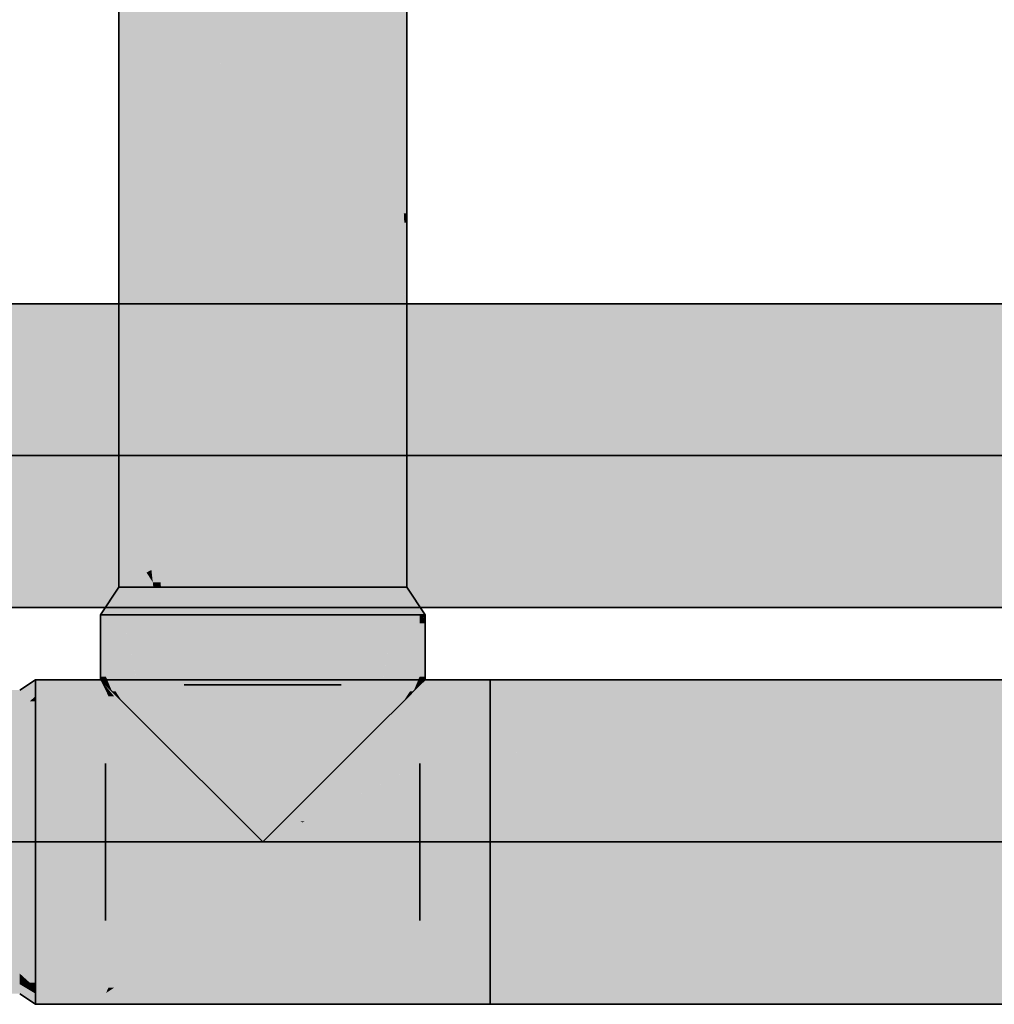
# Model space of a CAD drawing. Extents: x -297 to 573, y -46 to 548.
# Tile 150 of 256: x 113.39 to 117.11, y 447.11 to 450.87. Entities that reach past the tile are written whole.
import ezdxf

# ---------------------------------------------------------------- set-up
doc = ezdxf.new("R2010")
doc.units = 0
doc.layers.get('0').update_dxf_attribs({"lineweight": 35})
doc.layers.add('0-Shading', color=7, linetype='Continuous', lineweight=35)
doc.layers.add('H_Ruecklauf', color=5, linetype='Continuous', lineweight=35, true_color=0x0000ff)
doc.layers.add('H_Vorlauf', color=1, linetype='Continuous', lineweight=35, true_color=0xff0000)

# ---------------------------------------------------------------- blocks, each defined once
blk = doc.blocks.new('Shading-A07ALD331N', base_point=(-16.2061, 452.9481))
at = {"layer": '0-Shading', "color": 5, "true_color": 0x0000f5}
for points in [[(114.7068, 449.5313), (114.3178, 449.5313), (114.7068, 453.2493)], [(114.3178, 449.5313), (114.7068, 453.2493), (114.3178, 453.2493)], [(114.3178, 448.9274), (114.3178, 453.0704), (113.945, 453.0704)], [(114.3178, 448.9274), (113.9289, 448.9274), (113.9462, 453.057)], [(113.9289, 448.9274), (113.9462, 453.057), (113.9289, 453.057)], [(114.3178, 448.9274), (114.7068, 449.5313), (114.3178, 449.5313)], [(114.7068, 449.1043), (114.4318, 449.1043), (114.7068, 449.5313)], [(114.5339, 448.9274), (114.3178, 448.9274), (114.7068, 449.1043)], [(114.3178, 448.9274), (114.7068, 449.1043), (114.4318, 449.1043)], [(114.7068, 448.7917), (114.4012, 448.7917), (114.7068, 449.1043)], [(113.9289, 448.7064), (113.9742, 448.7064), (114.3178, 448.9274)], [(113.9289, 448.7064), (114.3178, 448.9274), (113.9289, 448.9274)], [(114.3178, 448.7626), (114.0616, 448.7626), (114.3178, 448.9274)], [(114.3178, 448.7064), (114.5339, 448.9274), (114.3178, 448.9274)], [(114.3178, 448.7064), (114.7068, 448.7917), (114.4012, 448.7917)], [(114.5741, 448.7626), (114.7068, 448.7626), (114.7068, 448.7917)], [(113.9742, 448.7064), (114.3178, 448.7064), (114.0616, 448.7626)], [(114.3178, 448.7064), (114.3178, 448.7626), (114.0616, 448.7626)], [(114.3178, 448.7064), (114.6615, 448.7064), (114.5741, 448.7626)], [(114.6615, 448.7064), (114.7068, 448.7064), (114.5741, 448.7626)], [(114.7068, 448.7064), (114.5741, 448.7626), (114.7068, 448.7626)], [(114.1574, 448.0434), (114.0078, 448.0434), (114.1574, 448.6013)], [(114.0078, 448.0434), (114.1574, 448.6013), (114.0078, 448.6013)], [(114.6278, 448.0434), (114.4783, 448.0434), (114.6278, 448.6013)], [(114.4783, 448.0434), (114.6278, 448.6013), (114.4783, 448.6013)], [(114.1574, 447.8938), (114.1574, 448.0434), (114.0078, 448.0434)], [(114.5659, 447.9814), (114.4783, 447.9814), (114.6278, 448.0434)], [(114.4783, 447.9814), (114.6278, 448.0434), (114.4783, 448.0434)], [(114.4783, 447.8938), (114.5659, 447.9814), (114.4783, 447.9814)]]:
    blk.add_solid(points, dxfattribs=at)
at = {"layer": '0-Shading', "color": 174, "true_color": 0x0000b0}
for points in [[(114.8582, 450.0991), (114.7068, 450.0991), (114.7068, 453.2493)], [(114.8564, 450.1353), (114.8678, 453.2493), (114.7068, 453.2493)], [(114.8678, 450.1353), (114.8564, 450.1353), (114.8678, 453.2493)], [(113.9289, 448.7064), (113.9289, 452.6597), (113.7887, 452.6597)], [(113.898, 448.7253), (113.7917, 452.5758), (113.7711, 452.5758)], [(113.9283, 448.7253), (113.898, 448.7253), (113.7917, 452.5758)], [(113.8594, 449.8979), (113.7678, 449.8979), (113.7716, 452.5602)], [(113.7678, 449.8979), (113.7716, 452.5602), (113.7678, 452.5602)], [(114.8582, 450.0991), (114.8678, 450.1353), (114.8564, 450.1353)], [(114.8678, 450.0991), (114.8582, 450.0991), (114.8678, 450.1353)], [(114.7068, 449.5313), (114.8582, 450.0991), (114.7068, 450.0991)], [(114.8678, 449.8979), (114.8045, 449.8979), (114.8582, 450.0991)], [(114.8678, 449.8979), (114.8678, 450.0991), (114.8582, 450.0991)], [(113.8928, 448.7725), (113.7678, 448.7725), (113.7678, 449.8979)], [(113.898, 448.7253), (113.8594, 449.8979), (113.7678, 449.8979)], [(114.8247, 449.5789), (114.7194, 449.5789), (114.8678, 449.8979)], [(114.7194, 449.5789), (114.8678, 449.8979), (114.8045, 449.8979)], [(114.8678, 448.9274), (114.7601, 448.9274), (114.8678, 449.8979)], [(114.8387, 449.635), (114.8323, 449.635), (114.8678, 449.8979)], [(114.8324, 449.5789), (114.8247, 449.5789), (114.8387, 449.635)], [(114.8247, 449.5789), (114.8387, 449.635), (114.8323, 449.635)], [(114.7606, 449.1043), (114.7068, 449.1043), (114.8247, 449.5789)], [(114.8129, 449.5313), (114.7068, 449.5313), (114.8247, 449.5789)], [(114.7068, 449.5313), (114.8247, 449.5789), (114.7194, 449.5789)], [(114.7664, 448.9836), (114.7442, 448.9836), (114.8324, 449.5789)], [(114.7442, 448.9836), (114.8324, 449.5789), (114.8247, 449.5789)], [(114.7068, 449.1043), (114.8129, 449.5313), (114.7068, 449.5313)], [(114.7272, 448.8574), (114.7068, 448.8574), (114.7606, 449.1043)], [(114.7068, 448.8574), (114.7606, 449.1043), (114.7068, 449.1043)], [(114.7272, 448.8574), (114.7524, 448.8574), (114.7664, 448.9836)], [(114.7272, 448.8574), (114.7664, 448.9836), (114.7442, 448.9836)], [(114.7377, 448.7253), (114.8678, 448.9274), (114.7601, 448.9274)], [(114.8678, 448.7626), (114.7617, 448.7626), (114.8678, 448.9274)], [(114.7068, 448.7064), (114.7356, 448.7064), (114.7272, 448.8574)], [(114.7183, 448.7917), (114.7068, 448.7917), (114.7272, 448.8574)], [(114.7068, 448.7917), (114.7272, 448.8574), (114.7068, 448.8574)], [(114.7356, 448.7064), (114.7272, 448.8574), (114.7524, 448.8574)], [(113.7678, 448.7064), (113.8928, 448.7725), (113.7678, 448.7725)], [(113.8939, 448.7626), (113.874, 448.7626), (113.8928, 448.7725)], [(114.7068, 448.7064), (114.7183, 448.7917), (114.7068, 448.7917)], [(113.8036, 448.7253), (113.898, 448.7253), (113.874, 448.7626)], [(113.898, 448.7253), (113.8939, 448.7626), (113.874, 448.7626)], [(114.7377, 448.7253), (114.8321, 448.7253), (114.7617, 448.7626)], [(114.8678, 448.7064), (114.8678, 448.7626), (114.7617, 448.7626)], [(113.7678, 448.7064), (113.9001, 448.7064), (113.8036, 448.7253)], [(113.9001, 448.7064), (113.8036, 448.7253), (113.898, 448.7253)], [(113.9001, 448.7064), (113.9102, 448.7064), (113.898, 448.7253)], [(113.9289, 448.7064), (113.9283, 448.7253), (113.898, 448.7253)], [(113.9102, 448.7064), (113.9289, 448.7064), (113.898, 448.7253)], [(114.7356, 448.7064), (114.8678, 448.7064), (114.7377, 448.7253)], [(114.8678, 448.7064), (114.7377, 448.7253), (114.8321, 448.7253)], [(113.7809, 448.3652), (113.719, 448.3652), (113.7809, 448.6013)], [(113.719, 448.3652), (113.7809, 448.6013), (113.719, 448.6013)], [(114.9167, 448.4198), (114.8548, 448.4198), (114.9167, 448.6013)], [(114.8548, 448.4198), (114.9167, 448.6013), (114.8548, 448.6013)], [(114.8548, 448.2703), (114.9167, 448.4198), (114.8548, 448.4198)], [(114.9167, 448.3652), (114.8941, 448.3652), (114.9167, 448.4198)], [(113.7326, 448.3322), (113.719, 448.3322), (113.719, 448.3652)], [(113.7809, 448.2703), (113.7809, 448.3652), (113.719, 448.3652)], [(113.7557, 448.3089), (113.7423, 448.3089), (113.719, 448.3652)], [(114.8548, 448.2703), (114.9167, 448.3652), (114.8941, 448.3652)], [(114.8934, 448.3089), (114.88, 448.3089), (114.9167, 448.3652)], [(114.9167, 448.3322), (114.9031, 448.3322), (114.9167, 448.3652)], [(113.7423, 448.3089), (113.7326, 448.3322), (113.719, 448.3322)], [(114.8934, 448.3089), (114.9167, 448.3322), (114.9031, 448.3322)], [(113.7809, 448.2703), (113.7557, 448.3089), (113.7423, 448.3089)], [(114.8548, 448.2703), (114.8934, 448.3089), (114.88, 448.3089)]]:
    blk.add_solid(points, dxfattribs=at)
at = {"layer": '0-Shading', "color": 174, "true_color": 0x00009b}
for points in [[(113.6978, 448.6013), (113.7809, 448.6013), (113.7678, 448.7064)], [(113.7809, 448.6013), (113.7678, 448.7064), (113.8415, 448.7064)], [(114.8548, 448.6013), (114.9378, 448.6013), (114.7942, 448.7064)], [(114.9378, 448.6013), (114.7942, 448.7064), (114.8678, 448.7064)], [(113.4498, 448.3134), (113.3898, 448.3134), (113.4498, 448.3534)], [(113.4498, 448.2903), (113.3898, 448.2903), (113.4498, 448.3134)], [(113.3898, 448.2903), (113.4498, 448.3134), (113.3898, 448.3134)], [(113.3898, 448.2357), (113.4498, 448.2903), (113.3898, 448.2903)], [(113.4498, 448.2703), (113.4279, 448.2703), (113.4498, 448.2903)], [(113.3898, 448.2357), (113.4498, 448.2703), (113.4279, 448.2703)], [(113.4348, 447.1902), (113.3898, 447.1902), (113.3898, 447.231)], [(113.4498, 447.1964), (113.4279, 447.1964), (113.3898, 447.231)], [(113.4498, 447.1764), (113.4498, 447.1964), (113.4279, 447.1964)], [(113.4498, 447.1541), (113.3898, 447.1541), (113.3898, 447.1902)], [(113.4127, 447.1764), (113.4348, 447.1902), (113.3898, 447.1902)], [(113.4498, 447.1534), (113.3898, 447.1534), (113.4498, 447.1541)], [(113.3898, 447.1534), (113.4498, 447.1541), (113.3898, 447.1541)], [(113.4498, 447.1764), (113.4127, 447.1764), (113.4348, 447.1902)], [(113.4498, 447.1541), (113.4498, 447.1764), (113.4127, 447.1764)], [(113.4498, 447.1133), (113.4498, 447.1534), (113.3898, 447.1534)]]:
    blk.add_solid(points, dxfattribs=at)
at = {"layer": '0-Shading', "color": 172, "true_color": 0x0000cb}
for points in [[(113.7809, 448.6013), (113.8183, 448.6013), (113.8415, 448.7064)], [(113.8183, 448.6013), (113.8415, 448.7064), (113.8858, 448.7064)], [(113.8183, 448.6013), (114.0078, 448.6013), (113.8858, 448.7064)], [(114.0078, 448.6013), (113.8858, 448.7064), (114.0428, 448.7064)], [(114.6278, 448.6013), (114.6579, 448.6013), (114.5928, 448.7064)], [(114.6579, 448.6013), (114.5928, 448.7064), (114.7255, 448.7064)], [(114.6579, 448.6013), (114.8174, 448.6013), (114.7255, 448.7064)], [(114.8174, 448.6013), (114.7255, 448.7064), (114.7499, 448.7064)], [(114.8174, 448.6013), (114.8548, 448.6013), (114.7499, 448.7064)], [(114.8548, 448.6013), (114.7499, 448.7064), (114.7942, 448.7064)], [(113.4498, 448.2357), (113.3898, 448.2357), (113.4498, 448.2703)], [(113.4498, 448.098), (113.3898, 448.098), (113.4498, 448.2357)], [(113.3898, 448.098), (113.4498, 448.2357), (113.3898, 448.2357)], [(113.3898, 448.0233), (113.4498, 448.098), (113.3898, 448.098)], [(113.4498, 448.0434), (113.4059, 448.0434), (113.4498, 448.098)], [(113.3898, 448.0233), (113.4498, 448.0434), (113.4059, 448.0434)], [(113.4498, 447.4233), (113.3898, 447.4233), (113.3898, 447.4434)], [(113.4498, 447.231), (113.3898, 447.231), (113.4498, 447.4233)], [(113.3898, 447.231), (113.4498, 447.4233), (113.3898, 447.4233)], [(113.4498, 447.1964), (113.4498, 447.231), (113.3898, 447.231)]]:
    blk.add_solid(points, dxfattribs=at)
at = {"layer": '0-Shading', "color": 5, "true_color": 0x0000e7}
for points in [[(114.0078, 448.6013), (114.3178, 448.6013), (114.0428, 448.7064)], [(114.3178, 448.6013), (114.0428, 448.7064), (114.3178, 448.7064)], [(114.3178, 448.6013), (114.6278, 448.6013), (114.3178, 448.7064)], [(114.6278, 448.6013), (114.3178, 448.7064), (114.5928, 448.7064)], [(113.4498, 448.0233), (113.3898, 448.0233), (113.4498, 448.0434)], [(113.4498, 447.808), (113.3898, 447.808), (113.4498, 448.0233)], [(113.3898, 447.808), (113.4498, 448.0233), (113.3898, 448.0233)], [(113.3898, 447.7334), (113.4498, 447.808), (113.3898, 447.808)], [(113.3898, 447.7334), (113.4498, 447.7334), (113.4498, 447.808)], [(113.4498, 447.498), (113.3898, 447.498), (113.4498, 447.7334)], [(113.3898, 447.498), (113.4498, 447.7334), (113.3898, 447.7334)], [(113.3898, 447.4434), (113.4498, 447.498), (113.3898, 447.498)], [(113.4498, 447.4434), (113.3898, 447.4434), (113.4498, 447.498)], [(113.4498, 447.4233), (113.4498, 447.4434), (113.3898, 447.4434)]]:
    blk.add_solid(points, dxfattribs=at)
at = {"layer": '0-Shading', "color": 174, "true_color": 0x000090}
for points in [[(113.719, 448.5256), (113.6978, 448.5256), (113.719, 448.6013)], [(113.6978, 448.5256), (113.719, 448.6013), (113.6978, 448.6013)], [(114.9167, 448.5685), (114.9378, 448.6013), (114.9167, 448.6013)], [(114.9378, 448.5803), (114.9243, 448.5803), (114.9378, 448.6013)], [(114.9363, 448.5685), (114.9167, 448.5685), (114.9378, 448.5803)], [(114.9167, 448.5685), (114.9378, 448.5803), (114.9243, 448.5803)], [(114.9167, 448.4198), (114.9363, 448.5685), (114.9167, 448.5685)], [(114.9378, 448.5256), (114.9306, 448.5256), (114.9378, 448.5803)], [(113.719, 448.3652), (113.6978, 448.3652), (113.6978, 448.5256)], [(113.719, 448.3652), (113.719, 448.5256), (113.6978, 448.5256)], [(114.9378, 448.3652), (114.9167, 448.3652), (114.9378, 448.5256)], [(114.9239, 448.4198), (114.9167, 448.4198), (114.9378, 448.5256)], [(114.9167, 448.4198), (114.9378, 448.5256), (114.9306, 448.5256)], [(114.9167, 448.3652), (114.9239, 448.4198), (114.9167, 448.4198)], [(113.719, 448.3534), (113.6978, 448.3534), (113.719, 448.3652)], [(113.6978, 448.3534), (113.719, 448.3652), (113.6978, 448.3652)], [(114.9378, 448.3534), (114.9167, 448.3534), (114.9378, 448.3652)], [(114.9167, 448.3534), (114.9378, 448.3652), (114.9167, 448.3652)], [(113.719, 448.3322), (113.719, 448.3534), (113.6978, 448.3534)], [(114.9167, 448.3322), (114.9378, 448.3534), (114.9167, 448.3534)]]:
    blk.add_solid(points, dxfattribs=at)
at = {"layer": '0-Shading', "color": 172, "true_color": 0x0000cd}
for points in [[(113.8588, 448.2618), (113.8096, 448.6013), (113.7809, 448.6013)], [(113.8568, 448.2703), (113.7809, 448.2703), (113.7809, 448.6013)], [(113.8794, 448.2618), (113.8588, 448.2618), (113.8096, 448.6013)], [(113.8794, 448.2618), (113.8794, 448.6013), (113.8096, 448.6013)], [(114.7562, 448.2618), (114.8261, 448.6013), (114.7562, 448.6013)], [(114.8548, 448.2703), (114.758, 448.2703), (114.8548, 448.6013)], [(114.758, 448.2703), (114.8548, 448.6013), (114.8261, 448.6013)], [(113.8794, 448.1718), (113.8568, 448.2703), (113.7809, 448.2703)], [(113.8794, 448.1718), (113.8794, 448.2618), (113.8588, 448.2618)], [(114.7562, 448.2618), (114.8548, 448.2703), (114.758, 448.2703)], [(114.8463, 448.2618), (114.7562, 448.2618), (114.8548, 448.2703)], [(114.7562, 448.1718), (114.8463, 448.2618), (114.7562, 448.2618)]]:
    blk.add_solid(points, dxfattribs=at)
at = {"layer": '0-Shading', "color": 172, "true_color": 0x0000e4}
for points in [[(114.0078, 448.2618), (113.8794, 448.2618), (114.0078, 448.6013)], [(113.8794, 448.2618), (114.0078, 448.6013), (113.8794, 448.6013)], [(114.7562, 448.2618), (114.6278, 448.2618), (114.7562, 448.6013)], [(114.6278, 448.2618), (114.7562, 448.6013), (114.6278, 448.6013)], [(113.9109, 448.1718), (113.8794, 448.1718), (113.8794, 448.2618)], [(114.0078, 448.0434), (114.0078, 448.2618), (113.8794, 448.2618)], [(113.9608, 448.1234), (113.9277, 448.1234), (113.8794, 448.2618)], [(114.6278, 448.0434), (114.7562, 448.2618), (114.6278, 448.2618)], [(114.7079, 448.1234), (114.6749, 448.1234), (114.7562, 448.2618)], [(114.7562, 448.1718), (114.7248, 448.1718), (114.7562, 448.2618)], [(113.9277, 448.1234), (113.9109, 448.1718), (113.8794, 448.1718)], [(114.7079, 448.1234), (114.7562, 448.1718), (114.7248, 448.1718)], [(114.0078, 448.0434), (113.9608, 448.1234), (113.9277, 448.1234)], [(114.6278, 448.0434), (114.7079, 448.1234), (114.6749, 448.1234)]]:
    blk.add_solid(points, dxfattribs=at)
at = {"layer": '0-Shading', "color": 5, "true_color": 0x0000fd}
for points in [[(114.3178, 447.8938), (114.1574, 447.8938), (114.3178, 448.6013)], [(114.1574, 447.8938), (114.3178, 448.6013), (114.1574, 448.6013)], [(114.4783, 447.8938), (114.3178, 447.8938), (114.4783, 448.6013)], [(114.3178, 447.8938), (114.4783, 448.6013), (114.3178, 448.6013)], [(114.3178, 447.8826), (114.3178, 447.8938), (114.1574, 447.8938)], [(114.3178, 447.8826), (114.1686, 447.8826), (114.1574, 447.8938)], [(114.2178, 447.8335), (114.3178, 447.8826), (114.1686, 447.8826)], [(114.3178, 447.8335), (114.2178, 447.8335), (114.3178, 447.8826)], [(114.3178, 447.8826), (114.4783, 447.8938), (114.3178, 447.8938)], [(114.4671, 447.8826), (114.3178, 447.8826), (114.4783, 447.8938)], [(114.4179, 447.8335), (114.4671, 447.8826), (114.3178, 447.8826)], [(114.4179, 447.8335), (114.3178, 447.8335), (114.3178, 447.8826)], [(114.3178, 447.7334), (114.3178, 447.8335), (114.2178, 447.8335)], [(114.3178, 447.7334), (114.4179, 447.8335), (114.3178, 447.8335)]]:
    blk.add_solid(points, dxfattribs=at)
at = {"layer": '0-Shading', "color": 174, "true_color": 0x0000a0}
for points in [[(113.4498, 448.2903), (113.7288, 448.2903), (113.4498, 448.3534)], [(113.7288, 448.2903), (113.4498, 448.3534), (113.6978, 448.3534)], [(113.7334, 448.3104), (113.719, 448.3104), (113.6978, 448.3534)], [(113.75, 448.2903), (114.8857, 448.2903), (113.6978, 448.3534)], [(114.8857, 448.2903), (113.6978, 448.3534), (114.9832, 448.3534)], [(114.8857, 448.2903), (115.1858, 448.2903), (114.9832, 448.3534)], [(115.1858, 448.2903), (114.9832, 448.3534), (115.1858, 448.3534)], [(115.1858, 448.2903), (155.9015, 448.2903), (115.1858, 448.3534)], [(155.9015, 448.2903), (115.1858, 448.3534), (155.9015, 448.3534)], [(111.883, 448.2357), (113.3898, 448.2357), (111.6498, 448.3134)], [(113.3898, 448.2357), (111.6498, 448.3134), (113.3898, 448.3134)], [(113.4498, 448.2703), (113.7387, 448.2703), (113.4498, 448.2903)], [(113.7387, 448.2703), (113.4498, 448.2903), (113.7288, 448.2903)], [(113.75, 448.2903), (113.7334, 448.3104), (113.719, 448.3104)], [(113.7288, 448.2903), (113.75, 448.2903), (113.719, 448.3104)], [(113.7387, 448.2703), (113.7809, 448.2703), (113.7288, 448.2903)], [(113.7809, 448.2703), (113.7288, 448.2903), (113.75, 448.2903)], [(113.7809, 448.2703), (114.8548, 448.2703), (113.75, 448.2903)], [(114.8548, 448.2703), (113.75, 448.2903), (114.8857, 448.2903)], [(114.8548, 448.2703), (115.1858, 448.2703), (114.8857, 448.2903)], [(115.1858, 448.2703), (114.8857, 448.2903), (115.1858, 448.2903)], [(115.1858, 448.2703), (155.9015, 448.2703), (115.1858, 448.2903)], [(155.9015, 448.2703), (115.1858, 448.2903), (155.9015, 448.2903)], [(53.647, 447.1902), (113.3898, 447.1902), (52.4874, 447.231)], [(113.3898, 447.1902), (52.4874, 447.231), (113.3898, 447.231)], [(113.4498, 447.1764), (115.1858, 447.1764), (113.4498, 447.1964)], [(115.1858, 447.1764), (113.4498, 447.1964), (115.1858, 447.1964)], [(115.1858, 447.1764), (155.9015, 447.1764), (115.1858, 447.1964)], [(155.9015, 447.1764), (115.1858, 447.1964), (155.9015, 447.1964)], [(51.0967, 447.1534), (113.3898, 447.1534), (51.0967, 447.1902)], [(113.3898, 447.1534), (51.0967, 447.1902), (113.3898, 447.1902)], [(113.4498, 447.1541), (113.7179, 447.1541), (113.4498, 447.1764)], [(113.7179, 447.1541), (113.4498, 447.1764), (113.7288, 447.1764)], [(113.4498, 447.1133), (115.1858, 447.1133), (113.4498, 447.1541)], [(115.1858, 447.1133), (113.4498, 447.1541), (115.1858, 447.1541)], [(113.7179, 447.1541), (114.9201, 447.1541), (113.719, 447.1563)], [(113.719, 447.1563), (113.75, 447.1764), (113.7288, 447.1764)], [(113.719, 447.1563), (114.9167, 447.1563), (114.8919, 447.1724)], [(113.719, 447.1563), (114.8919, 447.1724), (113.7438, 447.1724)], [(114.9201, 447.1541), (113.719, 447.1563), (114.9167, 447.1563)], [(114.8919, 447.1724), (113.7438, 447.1724), (114.8857, 447.1764)], [(113.7438, 447.1724), (114.8857, 447.1764), (113.75, 447.1764)], [(114.8919, 447.1724), (115.1858, 447.1764), (114.8857, 447.1764)], [(114.8919, 447.1724), (115.1858, 447.1724), (115.1858, 447.1764)], [(114.9201, 447.1541), (115.1858, 447.1541), (114.8919, 447.1724)], [(115.1858, 447.1541), (114.8919, 447.1724), (115.1858, 447.1724)], [(115.1858, 447.1541), (155.9015, 447.1541), (115.1858, 447.1764)], [(155.9015, 447.1541), (115.1858, 447.1764), (155.9015, 447.1764)], [(115.1858, 447.1133), (155.9015, 447.1133), (115.1858, 447.1541)], [(155.9015, 447.1133), (115.1858, 447.1541), (155.9015, 447.1541)]]:
    blk.add_solid(points, dxfattribs=at)
at = {"layer": '0-Shading', "color": 172, "true_color": 0x0000d9}
for points in [[(113.4498, 448.098), (113.7613, 448.098), (113.4498, 448.2703)], [(113.7613, 448.098), (113.4498, 448.2703), (113.7387, 448.2703)], [(113.7613, 448.098), (113.8523, 448.098), (113.7387, 448.2703)], [(113.8523, 448.098), (113.7387, 448.2703), (113.7809, 448.2703)], [(113.9131, 448.098), (115.1858, 448.098), (113.7809, 448.2703)], [(115.1858, 448.098), (113.7809, 448.2703), (115.1858, 448.2703)], [(113.8523, 448.098), (113.9131, 448.098), (113.7809, 448.2703)], [(115.1858, 448.098), (155.9015, 448.098), (115.1858, 448.2703)], [(155.9015, 448.098), (115.1858, 448.2703), (155.9015, 448.2703)], [(51.0967, 448.0233), (113.3898, 448.0233), (52.4874, 448.2357)], [(113.3898, 448.0233), (52.4874, 448.2357), (113.3898, 448.2357)], [(113.4498, 448.0434), (113.955, 448.0434), (113.4498, 448.098)], [(113.955, 448.0434), (113.4498, 448.098), (113.9131, 448.098)], [(113.955, 448.0434), (114.0078, 448.0434), (113.9131, 448.098)], [(114.0078, 448.0434), (113.9131, 448.098), (113.9366, 448.098)], [(114.0078, 448.0434), (115.1858, 448.098), (113.9366, 448.098)], [(114.6804, 448.0746), (115.1858, 448.0746), (115.1858, 448.098)], [(115.1858, 448.0746), (115.3638, 448.098), (115.1858, 448.098)], [(115.2875, 448.0746), (115.1858, 448.0746), (115.3638, 448.098)], [(150.2109, 448.0912), (115.3417, 448.0912), (150.1855, 448.098)], [(115.3417, 448.0912), (150.1855, 448.098), (115.3638, 448.098)], [(114.0078, 448.0434), (114.9488, 448.0434), (114.6804, 448.0746)], [(114.9488, 448.0434), (114.6804, 448.0746), (115.1858, 448.0746)], [(114.9488, 448.0434), (115.1858, 448.0434), (115.1858, 448.0746)], [(115.1858, 448.0434), (150.3895, 448.0434), (150.2109, 448.0912)], [(115.1858, 448.0434), (150.2109, 448.0912), (115.3417, 448.0912)], [(115.1858, 448.0434), (115.2875, 448.0746), (115.1858, 448.0746)], [(52.4874, 447.231), (113.3898, 447.231), (51.0967, 447.4434)], [(113.3898, 447.231), (51.0967, 447.4434), (113.3898, 447.4434)], [(113.4498, 447.1964), (115.1858, 447.1964), (113.4498, 447.4233)], [(115.1858, 447.1964), (113.4498, 447.4233), (115.1858, 447.4233)], [(115.1858, 447.1964), (155.9015, 447.1964), (115.1858, 447.4233)], [(155.9015, 447.1964), (115.1858, 447.4233), (155.9015, 447.4233)]]:
    blk.add_solid(points, dxfattribs=at)
at = {"layer": '0-Shading', "color": 5, "true_color": 0x0000fa}
for points in [[(51.0967, 447.7334), (113.3898, 447.7334), (51.0967, 448.0233)], [(113.3898, 447.7334), (51.0967, 448.0233), (113.3898, 448.0233)], [(113.4498, 447.808), (114.0034, 447.808), (113.4498, 448.0434)], [(114.0034, 447.808), (113.4498, 448.0434), (113.955, 448.0434)], [(114.0034, 447.808), (114.09, 447.808), (113.955, 448.0434)], [(114.09, 447.808), (113.955, 448.0434), (114.0078, 448.0434)], [(114.1601, 447.808), (114.4698, 447.808), (114.0078, 448.0434)], [(114.4615, 447.8122), (114.6278, 448.0434), (114.0078, 448.0434)], [(114.09, 447.808), (114.1601, 447.808), (114.0078, 448.0434)], [(114.4783, 447.8122), (114.4615, 447.8122), (114.6278, 448.0434)], [(114.4698, 447.808), (115.1858, 447.808), (114.9488, 448.0434)], [(114.4783, 447.8122), (114.9488, 448.0434), (114.6278, 448.0434)], [(115.1858, 447.808), (114.9488, 448.0434), (115.1858, 448.0434)], [(115.1858, 447.808), (150.6248, 447.808), (115.1858, 448.0434)], [(150.6248, 447.808), (115.1858, 448.0434), (150.3895, 448.0434)], [(113.4498, 447.7334), (114.3178, 447.7334), (113.4498, 447.808)], [(114.3178, 447.7334), (113.4498, 447.808), (114.1659, 447.808)], [(114.3178, 447.7334), (114.4698, 447.808), (114.1659, 447.808)], [(114.3178, 447.7334), (115.1858, 447.7334), (114.4698, 447.808)], [(114.4698, 447.808), (114.4783, 447.8122), (114.4615, 447.8122)], [(115.1858, 447.7334), (114.4698, 447.808), (115.1858, 447.808)], [(115.1858, 447.7334), (155.9015, 447.7334), (115.1858, 447.808)], [(155.9015, 447.7334), (115.1858, 447.808), (155.9015, 447.808)], [(51.0967, 447.4434), (113.3898, 447.4434), (51.0967, 447.7334)], [(113.3898, 447.4434), (51.0967, 447.7334), (113.3898, 447.7334)], [(113.4498, 447.498), (113.8388, 447.498), (113.4498, 447.7334)], [(113.8388, 447.498), (113.4498, 447.7334), (114.3178, 447.7334)], [(113.8388, 447.498), (114.7969, 447.498), (114.3178, 447.7334)], [(114.7969, 447.498), (115.1858, 447.498), (114.3178, 447.7334)], [(115.1858, 447.498), (114.3178, 447.7334), (115.1858, 447.7334)], [(115.1858, 447.498), (155.9015, 447.498), (115.1858, 447.7334)], [(155.9015, 447.498), (115.1858, 447.7334), (155.9015, 447.7334)], [(113.4498, 447.4233), (115.1858, 447.4233), (113.4498, 447.498)], [(115.1858, 447.4233), (113.4498, 447.498), (115.1858, 447.498)], [(115.1858, 447.4233), (155.9015, 447.4233), (115.1858, 447.498)], [(155.9015, 447.4233), (115.1858, 447.498), (155.9015, 447.498)]]:
    blk.add_solid(points, dxfattribs=at)
blk = doc.blocks.new('Shading-A07ALD391N', base_point=(154.8439, 449.3645))
at = {"layer": '0-Shading', "color": 14, "true_color": 0xa00000}
for points in [[(89.4767, 449.7568), (114.4041, 449.7568), (89.4767, 449.7896)], [(114.4041, 449.7568), (89.4767, 449.7896), (114.3104, 449.7896)], [(114.4041, 449.7568), (114.7706, 449.7568), (114.3104, 449.7896)], [(114.7706, 449.7568), (114.3104, 449.7896), (114.6113, 449.7896)], [(114.7706, 449.7568), (115.4208, 449.7568), (114.6113, 449.7896)], [(115.4208, 449.7568), (114.6113, 449.7896), (115.1258, 449.7896)], [(115.4208, 449.7568), (118.1323, 449.7568), (115.1258, 449.7896)], [(118.1323, 449.7568), (115.1258, 449.7896), (117.2042, 449.7896)], [(89.4767, 449.7118), (119.407, 449.7118), (89.4767, 449.7568)], [(119.407, 449.7118), (89.4767, 449.7568), (118.1323, 449.7568)], [(89.4767, 448.6295), (117.2042, 448.6295), (89.4767, 448.7072)], [(117.2042, 448.6295), (89.4767, 448.7072), (119.407, 448.7072)]]:
    blk.add_solid(points, dxfattribs=at)
at = {"layer": '0-Shading', "color": 12, "true_color": 0xd90000}
for points in [[(89.4767, 449.4995), (121.0195, 449.4995), (89.4767, 449.7118)], [(121.0195, 449.4995), (89.4767, 449.7118), (119.407, 449.7118)], [(89.4767, 448.7072), (119.407, 448.7072), (89.4767, 448.9195)], [(119.407, 448.7072), (89.4767, 448.9195), (121.0195, 448.9195)]]:
    blk.add_solid(points, dxfattribs=at)
at = {"layer": '0-Shading', "color": 1, "true_color": 0xfa0000}
for points in [[(89.4767, 449.2095), (121.6098, 449.2095), (89.4767, 449.4995)], [(121.6098, 449.2095), (89.4767, 449.4995), (121.0195, 449.4995)], [(89.4767, 448.9195), (121.0195, 448.9195), (89.4767, 449.2095)], [(121.0195, 448.9195), (89.4767, 449.2095), (121.6098, 449.2095)]]:
    blk.add_solid(points, dxfattribs=at)
blk = doc.blocks.new('Rohr - 1703-A07ALD6E1N', base_point=(114.3178, 447.7334))
at = {"color": 0, "linetype": 'ByBlock', "lineweight": -2, "ltscale": 0.35}
blk.add_line((156.8315, 447.7334), (114.3178, 447.7334), dxfattribs=at)
blk = doc.blocks.new('T-Stück-A07ALD6I1N', base_point=(113.7178, 447.4333))
at = {"color": 0, "lineweight": -2}
for p, q in [((114.6178, 448.3334), (114.0178, 448.3334)), ((113.7178, 448.0334), (113.7178, 447.4334)), ((114.9178, 447.4334), (114.9178, 448.0334))]:
    blk.add_line(p, q, dxfattribs=at)
blk = doc.blocks.new('Rohr - 1703-A07ALD6O1N', base_point=(50.2847, 447.7334))
at = {"color": 0, "linetype": 'ByBlock', "lineweight": -2, "ltscale": 0.35}
blk.add_line((114.3178, 447.7334), (50.2847, 447.7334), dxfattribs=at)
blk = doc.blocks.new('Rohr - 1703-A07ALD8E1N', base_point=(88.6647, 449.2095))
at = {"color": 0, "linetype": 'ByBlock', "lineweight": -2, "ltscale": 0.35}
blk.add_line((152.6978, 449.2095), (88.6647, 449.2095), dxfattribs=at)
blk = doc.blocks.new('Geometrie-A07ALD961N', base_point=(22.1704, 448.5895))
at = {"layer": 'H_Vorlauf', "lineweight": -2}
for p, q in [((151.7698, 449.7895), (89.4767, 449.7895)), ((89.4767, 448.6295), (151.7698, 448.6295))]:
    blk.add_line(p, q, dxfattribs=at)
blk = doc.blocks.new('Geometrie-A07ALD981N', base_point=(-16.2096, 447.1133))
at = {"layer": 'H_Ruecklauf', "lineweight": -2}
for p, q in [((113.7678, 453.2493), (113.7678, 448.7064)), ((114.8678, 448.7064), (114.8678, 453.2493)), ((113.6978, 448.6014), (113.7678, 448.7064)), ((113.7866, 448.7064), (113.7678, 448.7064)), ((113.7678, 448.7064), (113.7866, 448.7064)), ((113.7678, 448.7064), (114.09, 448.7064)), ((113.8415, 448.7064), (113.7866, 448.7064)), ((113.7866, 448.7064), (113.8415, 448.7064)), ((113.9289, 448.7064), (113.8415, 448.7064)), ((113.8415, 448.7064), (113.9289, 448.7064)), ((114.0428, 448.7064), (113.9289, 448.7064)), ((113.9289, 448.7064), (114.0428, 448.7064)), ((114.1755, 448.7064), (114.0428, 448.7064)), ((114.0428, 448.7064), (114.1755, 448.7064)), ((114.09, 448.7064), (114.5457, 448.7064)), ((114.3178, 448.7064), (114.1755, 448.7064)), ((114.1755, 448.7064), (114.3178, 448.7064)), ((114.4602, 448.7064), (114.3178, 448.7064)), ((114.3178, 448.7064), (114.4602, 448.7064)), ((114.5928, 448.7064), (114.4602, 448.7064)), ((114.4602, 448.7064), (114.5928, 448.7064)), ((114.5457, 448.7064), (114.8678, 448.7064)), ((114.7068, 448.7064), (114.5928, 448.7064)), ((114.5928, 448.7064), (114.7068, 448.7064)), ((114.7942, 448.7064), (114.7068, 448.7064)), ((114.7068, 448.7064), (114.7942, 448.7064)), ((114.8491, 448.7064), (114.7942, 448.7064)), ((114.7942, 448.7064), (114.8491, 448.7064)), ((114.8678, 448.7064), (114.8491, 448.7064)), ((114.8491, 448.7064), (114.8678, 448.7064)), ((114.9378, 448.6014), (114.8678, 448.7064)), ((113.719, 448.6014), (113.6978, 448.6014)), ((113.6978, 448.6014), (113.719, 448.6014)), ((113.6978, 448.6014), (113.719, 448.6014)), ((113.719, 448.6014), (113.6978, 448.6014)), ((113.6978, 448.6014), (113.6978, 448.3534)), ((113.7809, 448.6014), (113.719, 448.6014)), ((113.719, 448.6014), (113.7809, 448.6014)), ((113.719, 448.6014), (113.7809, 448.6014)), ((113.7809, 448.6014), (113.719, 448.6014)), ((113.8794, 448.6014), (113.7809, 448.6014)), ((113.7809, 448.6014), (113.8794, 448.6014)), ((113.7809, 448.6014), (113.8794, 448.6014)), ((113.8794, 448.6014), (113.7809, 448.6014)), ((114.0078, 448.6014), (113.8794, 448.6014)), ((113.8794, 448.6014), (114.0078, 448.6014)), ((113.8794, 448.6014), (114.0078, 448.6014)), ((114.0078, 448.6014), (113.8794, 448.6014)), ((114.1574, 448.6014), (114.0078, 448.6014)), ((114.0078, 448.6014), (114.1574, 448.6014)), ((114.0078, 448.6014), (114.1574, 448.6014)), ((114.1574, 448.6014), (114.0078, 448.6014)), ((114.3178, 448.6014), (114.1574, 448.6014)), ((114.1574, 448.6014), (114.3178, 448.6014)), ((114.1574, 448.6014), (114.3178, 448.6014)), ((114.3178, 448.6014), (114.1574, 448.6014)), ((114.4783, 448.6014), (114.3178, 448.6014)), ((114.3178, 448.6014), (114.4783, 448.6014)), ((114.3178, 448.6014), (114.4783, 448.6014)), ((114.4783, 448.6014), (114.3178, 448.6014)), ((114.6278, 448.6014), (114.4783, 448.6014)), ((114.4783, 448.6014), (114.6278, 448.6014)), ((114.4783, 448.6014), (114.6278, 448.6014)), ((114.6278, 448.6014), (114.4783, 448.6014)), ((114.7563, 448.6014), (114.6278, 448.6014)), ((114.6278, 448.6014), (114.7563, 448.6014)), ((114.6278, 448.6014), (114.7563, 448.6014)), ((114.7563, 448.6014), (114.6278, 448.6014)), ((114.8548, 448.6014), (114.7563, 448.6014)), ((114.7563, 448.6014), (114.8548, 448.6014)), ((114.7563, 448.6014), (114.8548, 448.6014)), ((114.8548, 448.6014), (114.7563, 448.6014)), ((114.9167, 448.6014), (114.8548, 448.6014)), ((114.8548, 448.6014), (114.9167, 448.6014)), ((114.8548, 448.6014), (114.9167, 448.6014)), ((114.9167, 448.6014), (114.8548, 448.6014)), ((114.9378, 448.6014), (114.9167, 448.6014)), ((114.9167, 448.6014), (114.9378, 448.6014)), ((114.9167, 448.6014), (114.9378, 448.6014)), ((114.9378, 448.6014), (114.9167, 448.6014)), ((114.9378, 448.6014), (114.9378, 448.3534)), ((113.4498, 448.3534), (113.3898, 448.3134)), ((113.4498, 448.3534), (113.4498, 448.3322)), ((113.4498, 448.3322), (113.4498, 448.3534)), ((115.1858, 448.3534), (113.4498, 448.3534)), ((113.4498, 448.3534), (113.4498, 447.9902)), ((113.4498, 448.3322), (113.4498, 448.2703)), ((113.4498, 448.2703), (113.4498, 448.3322)), ((113.6978, 448.3534), (113.719, 448.3322)), ((113.719, 448.3322), (113.6978, 448.3534)), ((113.719, 448.3322), (113.7809, 448.2703)), ((113.7809, 448.2703), (113.719, 448.3322)), ((114.8548, 448.2703), (114.9167, 448.3322)), ((114.9167, 448.3322), (114.8548, 448.2703)), ((114.9167, 448.3322), (114.9378, 448.3534)), ((114.9378, 448.3534), (114.9167, 448.3322)), ((155.9015, 448.3534), (115.1858, 448.3534)), ((115.1858, 447.9902), (115.1858, 448.3534)), ((115.1858, 448.3534), (115.1858, 447.9902)), ((113.4498, 448.2703), (113.4498, 448.1718)), ((113.4498, 448.1718), (113.4498, 448.2703)), ((113.7809, 448.2703), (113.8794, 448.1718)), ((113.8794, 448.1718), (113.7809, 448.2703)), ((114.7563, 448.1718), (114.8548, 448.2703)), ((114.8548, 448.2703), (114.7563, 448.1718)), ((113.4498, 448.1718), (113.4498, 448.0434)), ((113.4498, 448.0434), (113.4498, 448.1718)), ((113.8794, 448.1718), (114.0078, 448.0434)), ((114.0078, 448.0434), (113.8794, 448.1718)), ((114.6278, 448.0434), (114.7563, 448.1718)), ((114.7563, 448.1718), (114.6278, 448.0434)), ((113.4498, 448.0434), (113.4498, 447.8938)), ((113.4498, 447.8938), (113.4498, 448.0434)), ((114.0078, 448.0434), (114.1574, 447.8938)), ((114.1574, 447.8938), (114.0078, 448.0434)), ((114.4783, 447.8938), (114.6278, 448.0434)), ((114.6278, 448.0434), (114.4783, 447.8938)), ((113.4498, 447.9902), (113.4498, 447.4765)), ((115.1858, 447.4765), (115.1858, 447.9902)), ((115.1858, 447.9902), (115.1858, 447.4765)), ((113.4498, 447.8938), (113.4498, 447.7334)), ((113.4498, 447.7334), (113.4498, 447.8938)), ((114.1574, 447.8938), (114.3178, 447.7334)), ((114.3178, 447.7334), (114.1574, 447.8938)), ((114.3178, 447.7334), (114.4783, 447.8938)), ((114.4783, 447.8938), (114.3178, 447.7334)), ((113.4498, 447.7334), (113.4498, 447.5729)), ((113.4498, 447.5729), (113.4498, 447.7334)), ((113.4498, 447.5729), (113.4498, 447.4234)), ((113.4498, 447.4234), (113.4498, 447.5729)), ((113.4498, 447.4765), (113.4498, 447.1134)), ((115.1858, 447.1134), (115.1858, 447.4765)), ((115.1858, 447.4765), (115.1858, 447.1134)), ((113.4498, 447.4234), (113.4498, 447.2949)), ((113.4498, 447.2949), (113.4498, 447.4234)), ((113.4498, 447.2949), (113.4498, 447.1964)), ((113.4498, 447.1964), (113.4498, 447.2949)), ((113.4498, 447.1964), (113.4498, 447.1345)), ((113.4498, 447.1345), (113.4498, 447.1964)), ((113.4498, 447.1134), (113.3898, 447.1534)), ((113.4498, 447.1345), (113.4498, 447.1134)), ((113.4498, 447.1134), (113.4498, 447.1345)), ((113.4498, 447.1134), (115.1858, 447.1134)), ((115.1858, 447.1134), (155.9015, 447.1134))]:
    blk.add_line(p, q, dxfattribs=at)

msp = doc.modelspace()

# ---------------------------------------------------------------- block references
at = {"linetype": 'Continuous', "ltscale": 0.35}
for name, p in [('Geometrie-A07ALD981N', (-16.2096, 447.1133)), ('Geometrie-A07ALD961N', (22.1704, 448.5895))]:
    msp.add_blockref(name, p, dxfattribs=at)
for name, p in [('Shading-A07ALD331N', (-16.2061, 452.9481)), ('Shading-A07ALD391N', (154.8439, 449.3645))]:
    msp.add_blockref(name, p)
at = {"layer": 'H_Ruecklauf', "ltscale": 0.35}
for name, p in [('Rohr - 1703-A07ALD6E1N', (114.3178, 447.7334)), ('T-Stück-A07ALD6I1N', (113.7178, 447.4333)), ('Rohr - 1703-A07ALD6O1N', (50.2847, 447.7334))]:
    msp.add_blockref(name, p, dxfattribs=at)
at = {"layer": 'H_Vorlauf', "ltscale": 0.35}
msp.add_blockref('Rohr - 1703-A07ALD8E1N', (88.6647, 449.2095), dxfattribs=at)

doc.saveas('drawing.dxf')
